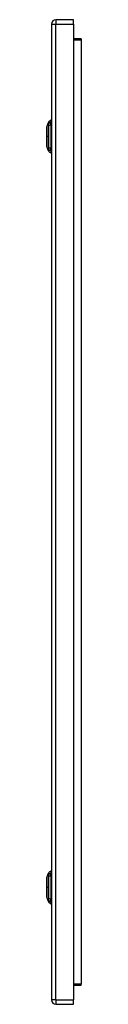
# Model space of a CAD drawing. Header units: inches. Extents: x 27 to 226, y 16 to 157.
# Tile 8 of 9: x 166.58 to 167.84, y 69.61 to 105.41. Entities that reach past the tile are written whole.
import ezdxf

# ---------------------------------------------------------------- set-up
doc = ezdxf.new("R2010")
doc.units = ezdxf.units.IN
doc.header["$MEASUREMENT"] = 0
doc.layers.add('Visible Edges(ANSI)', color=7, linetype='Continuous', lineweight=25)
doc.layers.add('Visible Tangent Edges(ANSI)', color=7, linetype='Continuous', lineweight=25)

msp = doc.modelspace()

# ---------------------------------------------------------------- linework, layer by layer
at = {"layer": 'Visible Edges(ANSI)'}
for p, q in [((167.55, 105.413), (166.911, 105.413)), ((167.55, 105.252), (167.55, 105.413)), ((166.75, 105.252), (166.75, 69.771)), ((167.55, 105.252), (167.55, 69.771)), ((167.839, 104.713), (167.55, 104.713)), ((166.735, 101.753), (166.735, 101.685)), ((166.735, 101.575), (166.735, 101.685)), ((166.58, 101.52), (166.642, 101.68)), ((166.735, 101.575), (166.735, 100.751)), ((166.642, 100.646), (166.58, 100.806)), ((166.735, 100.64), (166.735, 100.751)), ((166.735, 100.64), (166.735, 100.572)), ((166.58, 74.217), (166.642, 74.377)), ((166.735, 74.45), (166.735, 74.382)), ((166.735, 74.272), (166.735, 74.382)), ((166.735, 74.272), (166.735, 73.448)), ((166.642, 73.343), (166.58, 73.503)), ((166.735, 73.337), (166.735, 73.448)), ((166.735, 73.337), (166.735, 73.269)), ((167.55, 70.31), (167.839, 70.31)), ((166.911, 69.61), (167.55, 69.61)), ((167.55, 69.61), (167.55, 69.771))]:
    msp.add_line(p, q, dxfattribs=at)
at = {"layer": 'Visible Edges(ANSI)', "flags": 128}
for points in [[(166.58, 101.518), (166.58, 101.518), (166.58, 101.516), (166.58, 101.514), (166.58, 101.511), (166.58, 101.507), (166.58, 101.503), (166.58, 101.497), (166.58, 101.491), (166.58, 101.484), (166.58, 101.476), (166.58, 101.468), (166.579, 101.458), (166.579, 101.448), (166.579, 101.438), (166.579, 101.426), (166.579, 101.414), (166.579, 101.402), (166.579, 101.388), (166.579, 101.375), (166.579, 101.361), (166.58, 101.346), (166.58, 101.331), (166.58, 101.315), (166.58, 101.299), (166.58, 101.283), (166.58, 101.266), (166.58, 101.25), (166.58, 101.233), (166.58, 101.215), (166.58, 101.198), (166.58, 101.181), (166.58, 101.163), (166.58, 101.146), (166.58, 101.128), (166.58, 101.111), (166.58, 101.094), (166.58, 101.077), (166.58, 101.06), (166.58, 101.043), (166.58, 101.027), (166.58, 101.011), (166.58, 100.996), (166.58, 100.98), (166.579, 100.966), (166.579, 100.951), (166.579, 100.937), (166.579, 100.924), (166.579, 100.912), (166.579, 100.9), (166.579, 100.888), (166.579, 100.878), (166.579, 100.868), (166.58, 100.858), (166.58, 100.85), (166.58, 100.842), (166.58, 100.835), (166.58, 100.829), (166.58, 100.823), (166.58, 100.818), (166.58, 100.815), (166.58, 100.812), (166.58, 100.81), (166.58, 100.808), (166.58, 100.808)], [(166.58, 74.215), (166.58, 74.215), (166.58, 74.213), (166.58, 74.211), (166.58, 74.208), (166.58, 74.204), (166.58, 74.2), (166.58, 74.194), (166.58, 74.188), (166.58, 74.181), (166.58, 74.173), (166.58, 74.165), (166.579, 74.155), (166.579, 74.145), (166.579, 74.135), (166.579, 74.123), (166.579, 74.111), (166.579, 74.099), (166.579, 74.085), (166.579, 74.072), (166.579, 74.058), (166.58, 74.043), (166.58, 74.028), (166.58, 74.012), (166.58, 73.996), (166.58, 73.98), (166.58, 73.963), (166.58, 73.947), (166.58, 73.93), (166.58, 73.912), (166.58, 73.895), (166.58, 73.878), (166.58, 73.86), (166.58, 73.843), (166.58, 73.825), (166.58, 73.808), (166.58, 73.791), (166.58, 73.774), (166.58, 73.757), (166.58, 73.74), (166.58, 73.724), (166.58, 73.708), (166.58, 73.693), (166.58, 73.677), (166.579, 73.663), (166.579, 73.648), (166.579, 73.634), (166.579, 73.621), (166.579, 73.609), (166.579, 73.597), (166.579, 73.585), (166.579, 73.575), (166.579, 73.565), (166.58, 73.555), (166.58, 73.547), (166.58, 73.539), (166.58, 73.532), (166.58, 73.526), (166.58, 73.52), (166.58, 73.515), (166.58, 73.512), (166.58, 73.509), (166.58, 73.507), (166.58, 73.505), (166.58, 73.505)]]:
    msp.add_lwpolyline(points, dxfattribs=at)
at = {"layer": 'Visible Edges(ANSI)'}
for centre, radius, start, end in [((166.911, 105.252), 0.161, 90, 180), ((166.752, 101.637), 0.118, 98.6009, 158.7495), ((166.727, 101.694), 0.0394, 53.1301, 78.463), ((166.585, 101.518), 0.00492, 158.7495, 179.7912), ((166.585, 100.808), 0.00492, 180.2088, 201.2505), ((166.752, 100.689), 0.118, 201.2505, 261.3991), ((166.727, 100.631), 0.0394, 281.537, 306.8699), ((166.585, 74.215), 0.00492, 158.7495, 179.7912), ((166.752, 74.334), 0.118, 98.6009, 158.7495), ((166.727, 74.391), 0.0394, 53.1301, 78.463), ((166.585, 73.505), 0.00492, 180.2088, 201.2505), ((166.752, 73.386), 0.118, 201.2505, 261.3991), ((166.727, 73.328), 0.0394, 281.537, 306.8699), ((166.911, 69.771), 0.161, 180, 270)]:
    msp.add_arc(centre, radius, start, end, dxfattribs=at)
at = {"layer": 'Visible Tangent Edges(ANSI)'}
for p, q in [((166.911, 105.413), (166.911, 105.252)), ((166.75, 105.252), (166.911, 105.252)), ((166.911, 69.771), (166.911, 105.252)), ((166.911, 105.252), (167.55, 105.252)), ((167.55, 104.682), (167.839, 104.682)), ((167.839, 104.713), (167.839, 104.682)), ((167.839, 104.682), (167.839, 70.341)), ((166.58, 101.163), (166.58, 101.163)), ((166.642, 101.163), (166.58, 101.163)), ((166.58, 73.86), (166.58, 73.86)), ((166.642, 73.86), (166.58, 73.86)), ((167.839, 70.341), (167.55, 70.341)), ((167.839, 70.31), (167.839, 70.341)), ((166.911, 69.771), (166.75, 69.771)), ((166.911, 69.771), (166.911, 69.61)), ((166.911, 69.771), (167.55, 69.771))]:
    msp.add_line(p, q, dxfattribs=at)
at = {"layer": 'Visible Tangent Edges(ANSI)', "flags": 128}
for points in [[(166.58, 101.438), (166.58, 101.444), (166.58, 101.45), (166.58, 101.456), (166.58, 101.462), (166.58, 101.467), (166.58, 101.473), (166.58, 101.478), (166.58, 101.482), (166.58, 101.487), (166.58, 101.491), (166.58, 101.495), (166.58, 101.499), (166.58, 101.502), (166.58, 101.505), (166.58, 101.508), (166.58, 101.51), (166.58, 101.513), (166.58, 101.514), (166.58, 101.516), (166.58, 101.517), (166.58, 101.518), (166.58, 101.519), (166.58, 101.52), (166.58, 101.52)], [(166.58, 101.39), (166.58, 101.393), (166.58, 101.395), (166.58, 101.397), (166.58, 101.399), (166.58, 101.401), (166.58, 101.403), (166.58, 101.405), (166.58, 101.407), (166.58, 101.409), (166.58, 101.411), (166.58, 101.413), (166.58, 101.415), (166.58, 101.417), (166.58, 101.419), (166.58, 101.421), (166.58, 101.423), (166.58, 101.425), (166.58, 101.427), (166.58, 101.428), (166.58, 101.43), (166.58, 101.432), (166.58, 101.434), (166.58, 101.436), (166.58, 101.438)], [(166.58, 101.163), (166.58, 101.173), (166.58, 101.183), (166.58, 101.194), (166.58, 101.204), (166.58, 101.214), (166.58, 101.224), (166.58, 101.235), (166.58, 101.245), (166.58, 101.255), (166.58, 101.264), (166.58, 101.274), (166.58, 101.284), (166.58, 101.294), (166.58, 101.303), (166.58, 101.312), (166.58, 101.322), (166.58, 101.331), (166.58, 101.34), (166.58, 101.349), (166.58, 101.357), (166.58, 101.366), (166.58, 101.374), (166.58, 101.383), (166.58, 101.39)], [(166.642, 101.68), (166.642, 101.679), (166.642, 101.679), (166.642, 101.678), (166.642, 101.677), (166.642, 101.676), (166.642, 101.675), (166.642, 101.673), (166.642, 101.671), (166.642, 101.669), (166.642, 101.666), (166.642, 101.663), (166.641, 101.66), (166.641, 101.657), (166.641, 101.653), (166.641, 101.65), (166.641, 101.646), (166.641, 101.641), (166.641, 101.637), (166.641, 101.632), (166.641, 101.627), (166.641, 101.622), (166.641, 101.617), (166.641, 101.611), (166.641, 101.603)], [(166.641, 101.603), (166.641, 101.602), (166.641, 101.602), (166.641, 101.601), (166.641, 101.6), (166.641, 101.599), (166.641, 101.599), (166.641, 101.598), (166.641, 101.597), (166.641, 101.596), (166.641, 101.595), (166.641, 101.594), (166.641, 101.594), (166.641, 101.593), (166.641, 101.592), (166.641, 101.591), (166.641, 101.59), (166.641, 101.589), (166.641, 101.588), (166.641, 101.587), (166.641, 101.586), (166.641, 101.585), (166.641, 101.584), (166.641, 101.583), (166.641, 101.582)], [(166.641, 101.582), (166.641, 101.581), (166.641, 101.579), (166.641, 101.578), (166.641, 101.577), (166.641, 101.576), (166.641, 101.575), (166.641, 101.574), (166.641, 101.573), (166.641, 101.571), (166.641, 101.57), (166.641, 101.569), (166.641, 101.568), (166.641, 101.566), (166.641, 101.565), (166.641, 101.564), (166.641, 101.562), (166.641, 101.561), (166.641, 101.56), (166.641, 101.558), (166.641, 101.557), (166.641, 101.556), (166.641, 101.554), (166.641, 101.553), (166.641, 101.552)], [(166.641, 101.552), (166.641, 101.533), (166.641, 101.518), (166.641, 101.503), (166.641, 101.487), (166.641, 101.471), (166.641, 101.456), (166.641, 101.44), (166.641, 101.424), (166.641, 101.408), (166.641, 101.392), (166.641, 101.376), (166.641, 101.36), (166.642, 101.343), (166.642, 101.327), (166.642, 101.311), (166.642, 101.295), (166.642, 101.278), (166.642, 101.262), (166.642, 101.245), (166.642, 101.229), (166.642, 101.212), (166.642, 101.196), (166.642, 101.179), (166.642, 101.163)], [(166.58, 100.935), (166.58, 100.943), (166.58, 100.952), (166.58, 100.96), (166.58, 100.969), (166.58, 100.977), (166.58, 100.986), (166.58, 100.995), (166.58, 101.004), (166.58, 101.013), (166.58, 101.023), (166.58, 101.032), (166.58, 101.042), (166.58, 101.052), (166.58, 101.061), (166.58, 101.071), (166.58, 101.081), (166.58, 101.091), (166.58, 101.102), (166.58, 101.112), (166.58, 101.122), (166.58, 101.132), (166.58, 101.142), (166.58, 101.153), (166.58, 101.163)], [(166.642, 101.163), (166.642, 101.146), (166.642, 101.13), (166.642, 101.113), (166.642, 101.097), (166.642, 101.08), (166.642, 101.064), (166.642, 101.048), (166.642, 101.031), (166.642, 101.015), (166.642, 100.999), (166.642, 100.982), (166.641, 100.966), (166.641, 100.95), (166.641, 100.934), (166.641, 100.918), (166.641, 100.902), (166.641, 100.886), (166.641, 100.87), (166.641, 100.855), (166.641, 100.839), (166.641, 100.823), (166.641, 100.808), (166.641, 100.793), (166.641, 100.774)], [(166.58, 100.888), (166.58, 100.89), (166.58, 100.892), (166.58, 100.894), (166.58, 100.896), (166.58, 100.897), (166.58, 100.899), (166.58, 100.901), (166.58, 100.903), (166.58, 100.905), (166.58, 100.907), (166.58, 100.909), (166.58, 100.911), (166.58, 100.913), (166.58, 100.915), (166.58, 100.917), (166.58, 100.919), (166.58, 100.921), (166.58, 100.923), (166.58, 100.925), (166.58, 100.927), (166.58, 100.929), (166.58, 100.931), (166.58, 100.933), (166.58, 100.935)], [(166.58, 100.806), (166.58, 100.806), (166.58, 100.807), (166.58, 100.807), (166.58, 100.808), (166.58, 100.81), (166.58, 100.811), (166.58, 100.813), (166.58, 100.816), (166.58, 100.818), (166.58, 100.821), (166.58, 100.824), (166.58, 100.827), (166.58, 100.831), (166.58, 100.835), (166.58, 100.839), (166.58, 100.844), (166.58, 100.848), (166.58, 100.853), (166.58, 100.859), (166.58, 100.864), (166.58, 100.87), (166.58, 100.876), (166.58, 100.882), (166.58, 100.888)], [(166.641, 100.774), (166.641, 100.772), (166.641, 100.769), (166.641, 100.766), (166.641, 100.764), (166.641, 100.761), (166.641, 100.758), (166.641, 100.756), (166.641, 100.753), (166.641, 100.751), (166.641, 100.749), (166.641, 100.746), (166.641, 100.744), (166.641, 100.742), (166.641, 100.74), (166.641, 100.738), (166.641, 100.736), (166.641, 100.734), (166.641, 100.732), (166.641, 100.731), (166.641, 100.729), (166.641, 100.727), (166.641, 100.726), (166.641, 100.724), (166.641, 100.723)], [(166.641, 100.723), (166.641, 100.715), (166.641, 100.709), (166.641, 100.704), (166.641, 100.699), (166.641, 100.694), (166.641, 100.689), (166.641, 100.685), (166.641, 100.68), (166.641, 100.676), (166.641, 100.673), (166.641, 100.669), (166.641, 100.666), (166.642, 100.663), (166.642, 100.66), (166.642, 100.657), (166.642, 100.655), (166.642, 100.653), (166.642, 100.651), (166.642, 100.65), (166.642, 100.649), (166.642, 100.648), (166.642, 100.647), (166.642, 100.646), (166.642, 100.646)], [(166.58, 74.135), (166.58, 74.141), (166.58, 74.147), (166.58, 74.153), (166.58, 74.159), (166.58, 74.164), (166.58, 74.17), (166.58, 74.175), (166.58, 74.179), (166.58, 74.184), (166.58, 74.188), (166.58, 74.192), (166.58, 74.196), (166.58, 74.199), (166.58, 74.202), (166.58, 74.205), (166.58, 74.207), (166.58, 74.21), (166.58, 74.211), (166.58, 74.213), (166.58, 74.214), (166.58, 74.215), (166.58, 74.216), (166.58, 74.217), (166.58, 74.217)], [(166.58, 74.087), (166.58, 74.09), (166.58, 74.092), (166.58, 74.094), (166.58, 74.096), (166.58, 74.098), (166.58, 74.1), (166.58, 74.102), (166.58, 74.104), (166.58, 74.106), (166.58, 74.108), (166.58, 74.11), (166.58, 74.112), (166.58, 74.114), (166.58, 74.116), (166.58, 74.118), (166.58, 74.12), (166.58, 74.122), (166.58, 74.124), (166.58, 74.125), (166.58, 74.127), (166.58, 74.129), (166.58, 74.131), (166.58, 74.133), (166.58, 74.135)], [(166.642, 74.377), (166.642, 74.376), (166.642, 74.376), (166.642, 74.375), (166.642, 74.374), (166.642, 74.373), (166.642, 74.372), (166.642, 74.37), (166.642, 74.368), (166.642, 74.366), (166.642, 74.363), (166.642, 74.36), (166.641, 74.357), (166.641, 74.354), (166.641, 74.35), (166.641, 74.347), (166.641, 74.343), (166.641, 74.338), (166.641, 74.334), (166.641, 74.329), (166.641, 74.324), (166.641, 74.319), (166.641, 74.314), (166.641, 74.308), (166.641, 74.3)], [(166.641, 74.3), (166.641, 74.299), (166.641, 74.299), (166.641, 74.298), (166.641, 74.297), (166.641, 74.296), (166.641, 74.296), (166.641, 74.295), (166.641, 74.294), (166.641, 74.293), (166.641, 74.292), (166.641, 74.291), (166.641, 74.291), (166.641, 74.29), (166.641, 74.289), (166.641, 74.288), (166.641, 74.287), (166.641, 74.286), (166.641, 74.285), (166.641, 74.284), (166.641, 74.283), (166.641, 74.282), (166.641, 74.281), (166.641, 74.28), (166.641, 74.279)], [(166.641, 74.279), (166.641, 74.278), (166.641, 74.276), (166.641, 74.275), (166.641, 74.274), (166.641, 74.273), (166.641, 74.272), (166.641, 74.271), (166.641, 74.27), (166.641, 74.268), (166.641, 74.267), (166.641, 74.266), (166.641, 74.265), (166.641, 74.263), (166.641, 74.262), (166.641, 74.261), (166.641, 74.259), (166.641, 74.258), (166.641, 74.257), (166.641, 74.255), (166.641, 74.254), (166.641, 74.253), (166.641, 74.251), (166.641, 74.25), (166.641, 74.249)], [(166.641, 74.249), (166.641, 74.23), (166.641, 74.215), (166.641, 74.2), (166.641, 74.184), (166.641, 74.168), (166.641, 74.153), (166.641, 74.137), (166.641, 74.121), (166.641, 74.105), (166.641, 74.089), (166.641, 74.073), (166.641, 74.057), (166.642, 74.04), (166.642, 74.024), (166.642, 74.008), (166.642, 73.992), (166.642, 73.975), (166.642, 73.959), (166.642, 73.942), (166.642, 73.926), (166.642, 73.909), (166.642, 73.893), (166.642, 73.876), (166.642, 73.86)], [(166.58, 73.86), (166.58, 73.87), (166.58, 73.88), (166.58, 73.891), (166.58, 73.901), (166.58, 73.911), (166.58, 73.921), (166.58, 73.932), (166.58, 73.942), (166.58, 73.952), (166.58, 73.961), (166.58, 73.971), (166.58, 73.981), (166.58, 73.991), (166.58, 74), (166.58, 74.009), (166.58, 74.019), (166.58, 74.028), (166.58, 74.037), (166.58, 74.046), (166.58, 74.054), (166.58, 74.063), (166.58, 74.071), (166.58, 74.08), (166.58, 74.087)], [(166.58, 73.632), (166.58, 73.64), (166.58, 73.649), (166.58, 73.657), (166.58, 73.666), (166.58, 73.674), (166.58, 73.683), (166.58, 73.692), (166.58, 73.701), (166.58, 73.71), (166.58, 73.72), (166.58, 73.729), (166.58, 73.739), (166.58, 73.749), (166.58, 73.758), (166.58, 73.768), (166.58, 73.778), (166.58, 73.788), (166.58, 73.799), (166.58, 73.809), (166.58, 73.819), (166.58, 73.829), (166.58, 73.839), (166.58, 73.85), (166.58, 73.86)], [(166.642, 73.86), (166.642, 73.843), (166.642, 73.827), (166.642, 73.81), (166.642, 73.794), (166.642, 73.777), (166.642, 73.761), (166.642, 73.745), (166.642, 73.728), (166.642, 73.712), (166.642, 73.696), (166.642, 73.679), (166.641, 73.663), (166.641, 73.647), (166.641, 73.631), (166.641, 73.615), (166.641, 73.599), (166.641, 73.583), (166.641, 73.567), (166.641, 73.552), (166.641, 73.536), (166.641, 73.52), (166.641, 73.505), (166.641, 73.49), (166.641, 73.471)], [(166.58, 73.585), (166.58, 73.587), (166.58, 73.589), (166.58, 73.591), (166.58, 73.593), (166.58, 73.594), (166.58, 73.596), (166.58, 73.598), (166.58, 73.6), (166.58, 73.602), (166.58, 73.604), (166.58, 73.606), (166.58, 73.608), (166.58, 73.61), (166.58, 73.612), (166.58, 73.614), (166.58, 73.616), (166.58, 73.618), (166.58, 73.62), (166.58, 73.622), (166.58, 73.624), (166.58, 73.626), (166.58, 73.628), (166.58, 73.63), (166.58, 73.632)], [(166.58, 73.503), (166.58, 73.503), (166.58, 73.504), (166.58, 73.504), (166.58, 73.505), (166.58, 73.507), (166.58, 73.508), (166.58, 73.51), (166.58, 73.513), (166.58, 73.515), (166.58, 73.518), (166.58, 73.521), (166.58, 73.524), (166.58, 73.528), (166.58, 73.532), (166.58, 73.536), (166.58, 73.541), (166.58, 73.545), (166.58, 73.55), (166.58, 73.556), (166.58, 73.561), (166.58, 73.567), (166.58, 73.573), (166.58, 73.579), (166.58, 73.585)], [(166.641, 73.471), (166.641, 73.469), (166.641, 73.466), (166.641, 73.463), (166.641, 73.461), (166.641, 73.458), (166.641, 73.455), (166.641, 73.453), (166.641, 73.45), (166.641, 73.448), (166.641, 73.446), (166.641, 73.443), (166.641, 73.441), (166.641, 73.439), (166.641, 73.437), (166.641, 73.435), (166.641, 73.433), (166.641, 73.431), (166.641, 73.429), (166.641, 73.428), (166.641, 73.426), (166.641, 73.424), (166.641, 73.423), (166.641, 73.421), (166.641, 73.42)], [(166.641, 73.42), (166.641, 73.412), (166.641, 73.406), (166.641, 73.401), (166.641, 73.396), (166.641, 73.391), (166.641, 73.386), (166.641, 73.382), (166.641, 73.377), (166.641, 73.373), (166.641, 73.37), (166.641, 73.366), (166.641, 73.363), (166.642, 73.36), (166.642, 73.357), (166.642, 73.354), (166.642, 73.352), (166.642, 73.35), (166.642, 73.348), (166.642, 73.347), (166.642, 73.346), (166.642, 73.345), (166.642, 73.344), (166.642, 73.343), (166.642, 73.343)]]:
    msp.add_lwpolyline(points, dxfattribs=at)
at = {"layer": 'Visible Tangent Edges(ANSI)'}
for centre, major_axis, ratio, start_param, end_param in [((166.754, 101.575), (-0.117, -0.016), 0.948273, 4.754759, 5.892029), ((166.754, 101.537), (-0.118, 0.005), 0.314585, 4.896593, 6.033863), ((166.754, 100.789), (-0.118, -0.005), 0.314585, 0.249322, 1.386592), ((166.754, 100.751), (-0.117, 0.016), 0.948273, 0.391156, 1.528426), ((166.754, 74.272), (-0.117, -0.016), 0.948273, 4.754759, 5.892029), ((166.754, 74.234), (-0.118, 0.005), 0.314585, 4.896593, 6.033863), ((166.754, 73.486), (-0.118, -0.005), 0.314585, 0.249322, 1.386592), ((166.754, 73.448), (-0.117, 0.016), 0.948273, 0.391156, 1.528426)]:
    msp.add_ellipse(centre, major_axis=major_axis, ratio=ratio, start_param=start_param, end_param=end_param, dxfattribs=at)

doc.saveas('drawing.dxf')
